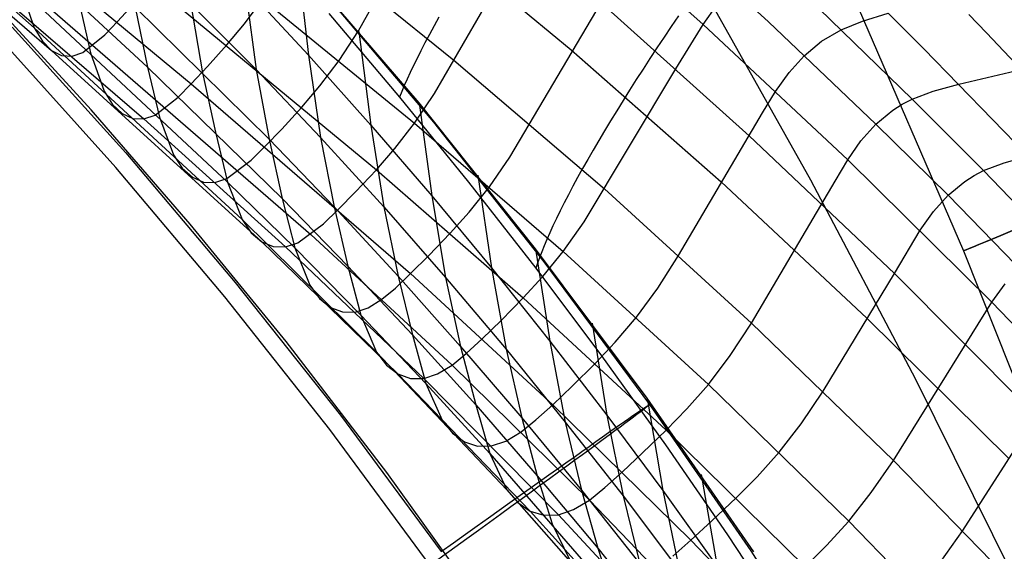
# Model space of a CAD drawing. Extents: x -919 to -345, y -585 to -19.
# Tile 107 of 123: x -477 to -442, y -191 to -172. Entities that reach past the tile are written whole.
import ezdxf

# ---------------------------------------------------------------- set-up
doc = ezdxf.new("R2010")
doc.units = 0
for name, color, linetype in [('IMBOTT_SEDU', 139, 'CONTINUOUS'), ('LIMES_EST', 7, 'CONTINUOUS'), ('SCHIUMATO', 84, 'CONTINUOUS'), ('TELAIO', 3, 'CONTINUOUS')]:
    doc.layers.add(name, color=color, linetype=linetype)

msp = doc.modelspace()

# ---------------------------------------------------------------- linework, layer by layer
at = {"layer": 'IMBOTT_SEDU'}
for p, q in [((-466.466, -170.938, -29.488), (-462.321, -175.843, -29.488)), ((-474.702, -175.387, -11.376), (-478.405, -171.352, -11.375)), ((-477.55, -172.401, -11.372), (-473.447, -176.95, -11.372)), ((-473.803, -177.475, -47.28), (-477.892, -172.935, -47.28)), ((-471.114, -179.526, -11.376), (-474.702, -175.387, -11.376)), ((-462.321, -175.843, -29.488), (-458.334, -180.88, -29.488)), ((-473.447, -176.95, -11.372), (-469.492, -181.627, -11.372)), ((-469.861, -182.144, -47.28), (-473.803, -177.475, -47.28)), ((-467.647, -183.767, -11.376), (-471.114, -179.526, -11.376)), ((-458.334, -180.88, -29.488), (-454.511, -186.043, -29.488)), ((-469.492, -181.627, -11.372), (-465.689, -186.429, -11.372)), ((-466.072, -186.937, -47.28), (-469.861, -182.144, -47.28)), ((-464.012, -188.494, -11.375), (-467.647, -183.767, -11.376)), ((-454.511, -186.043, -29.488), (-450.857, -191.327, -29.487)), ((-465.689, -186.429, -11.372), (-462.042, -191.35, -11.371)), ((-462.439, -191.85, -47.28), (-466.072, -186.937, -47.28)), ((-460.526, -193.333, -11.375), (-464.012, -188.494, -11.375)), ((-450.857, -191.327, -29.487), (-447.374, -196.724, -29.488))]:
    msp.add_line(p, q, dxfattribs=at)
at = {"layer": 'IMBOTT_SEDU', "extrusion": (-0.583804, 0.81188, -0.004849)}
msp.add_arc((499.319, -28.563, 114.444), 21.695, 125.114, 236.845, dxfattribs=at)
at = {"layer": 'LIMES_EST', "extrusion": (-0.695577, 0.717164, 0.042999)}
msp.add_arc((109.313, 84.383, 205.241), 341.258, 337.69116, 22.17396, dxfattribs=at)
at = {"layer": 'LIMES_EST', "extrusion": (-0.696183, 0.716564, 0.043175)}
msp.add_arc((109.116, 84.338, 205.492), 342.775, 337.6914, 22.17111, dxfattribs=at)
at = {"layer": 'LIMES_EST', "extrusion": (-0.696784, 0.715969, 0.04335)}
msp.add_arc((108.921, 84.293, 205.741), 344.292, 337.6916, 22.16829, dxfattribs=at)
at = {"layer": 'SCHIUMATO'}
for p, q in [((-481.079, -157.852, 158.368), (-461.59, -173.598, 158.243)), ((-482.223, -160.164, 147.555), (-463.007, -175.878, 147.528)), ((-483.372, -161.858, 136.47), (-464.388, -177.557, 136.508)), ((-484.527, -163.307, 122.025), (-471.078, -174.452, 122.058)), ((-482.647, -164.625, 27.743), (-472.658, -173.85, 27.741)), ((-484.442, -165.708, 59.505), (-476.755, -172.43, 59.497)), ((-483.913, -166.565, 75.463), (-476.126, -173.252, 75.451)), ((-462.901, -168.605, 169.179), (-457.341, -173.227, 169.152)), ((-480.627, -168.97, 91.446), (-472.793, -175.721, 91.435)), ((-473.524, -169.141, -3.829), (-468.735, -173.935, -3.823)), ((-461.59, -173.598, 158.243), (-459.013, -169.16, 176.29)), ((-462.845, -175.144, -35.835), (-467.236, -170.027, -35.842)), ((-467.236, -170.027, -35.842), (-466.843, -173.419, -19.861)), ((-455.265, -169.891, 183.412), (-452.581, -172.308, 183.174)), ((-477.244, -170.796, 107.442), (-466.752, -179.897, 107.439)), ((-477.224, -171.039, 43.59), (-476.755, -172.43, 59.497)), ((-477.224, -171.039, 43.59), (-469.763, -178, 43.584)), ((-469.14, -170.939, -19.864), (-468.735, -173.935, -3.823)), ((-469.14, -170.939, -19.864), (-466.843, -173.419, -19.861)), ((-448.686, -177.935, -44.733), (-452.664, -170.843, -44.802)), ((-451.524, -170.995, 190.575), (-450.219, -172.217, 190.333)), ((-475.136, -171.522, 27.742), (-474.719, -173.338, 43.588)), ((-471.11, -171.518, -3.827), (-470.668, -174.051, 11.937)), ((-469.154, -172.283, 142.051), (-468.477, -171.367, 147.54)), ((-465.034, -172.535, 152.939), (-464.352, -171.323, 158.263)), ((-459.567, -177.108, 152.902), (-456.258, -171.523, 176.181)), ((-456.258, -171.523, 176.181), (-450.908, -176.327, 175.912)), ((-448.878, -171.258, 198.012), (-445.023, -175.006, 196.928)), ((-473.747, -172.197, 122.051), (-473.182, -171.582, 129.305)), ((-473.106, -171.687, 11.936), (-472.658, -173.85, 27.741)), ((-473.106, -171.687, 11.936), (-468.268, -176.455, 11.939)), ((-452.581, -172.308, 183.174), (-452.081, -171.612, 186.823)), ((-474.205, -172.68, 114.757), (-473.747, -172.197, 122.051)), ((-466.103, -171.916, -35.779), (-463.55, -174.933, -35.779)), ((-462.126, -172.042, -39.502), (-462.304, -172.362, -39.171)), ((-453.465, -171.995, -44.282), (-453.728, -172.381, -44.088)), ((-450.219, -172.217, 190.333), (-446.339, -175.913, 189.498)), ((-447.59, -172.502, 197.671), (-446.819, -172.195, 201.487)), ((-446.819, -172.195, 201.487), (-445.885, -171.901, 205.734)), ((-445.885, -171.901, 205.734), (-444.601, -173.184, 205.305)), ((-442.972, -171.946, 214.944), (-442.334, -172.615, 214.684)), ((-476.755, -172.43, 59.497), (-476.459, -172.917, 67.469)), ((-476.755, -172.43, 59.497), (-469.242, -179.358, 59.485)), ((-469.789, -173.044, 136.498), (-469.154, -172.283, 142.051)), ((-465.735, -173.615, 147.535), (-465.034, -172.535, 152.939)), ((-465.019, -172.567, -35.838), (-464.591, -175.941, -19.859)), ((-462.304, -172.362, -39.171), (-462.472, -172.672, -38.837)), ((-453.728, -172.381, -44.088), (-453.989, -172.768, -43.885)), ((-453.561, -173.91, 176.066), (-452.581, -172.308, 183.174)), ((-452.581, -172.308, 183.174), (-447.352, -177.194, 182.472)), ((-448.293, -172.917, 193.852), (-447.59, -172.502, 197.671)), ((-476.459, -172.917, 67.469), (-476.126, -173.252, 75.451)), ((-474.998, -173.317, 99.44), (-474.205, -172.68, 114.757)), ((-462.472, -172.672, -38.837), (-462.631, -172.97, -38.501)), ((-453.989, -172.768, -43.885), (-454.246, -173.154, -43.671)), ((-448.926, -173.438, 190.054), (-448.293, -172.917, 193.852)), ((-442.334, -172.615, 214.684), (-441.705, -173.279, 214.4)), ((-476.126, -173.252, 75.451), (-475.764, -173.429, 83.442)), ((-476.126, -173.252, 75.451), (-468.528, -180.162, 75.436)), ((-475.385, -173.449, 91.439), (-474.998, -173.317, 99.44)), ((-470.495, -173.832, 129.312), (-469.789, -173.044, 136.498)), ((-462.78, -173.258, -38.162), (-462.919, -173.533, -37.822)), ((-462.631, -172.97, -38.501), (-462.78, -173.258, -38.162)), ((-457.341, -173.227, 169.152), (-451.93, -177.988, 169.199)), ((-454.246, -173.154, -43.671), (-454.5, -173.538, -43.448)), ((-444.601, -173.184, 205.305), (-438.308, -179.672, 203.022)), ((-441.705, -173.279, 214.4), (-441.083, -173.936, 214.1)), ((-475.764, -173.429, 83.442), (-475.385, -173.449, 91.439)), ((-474.719, -173.338, 43.588), (-474.23, -174.715, 59.493)), ((-466.843, -173.419, -19.861), (-466.405, -176.396, -3.82)), ((-466.843, -173.419, -19.861), (-464.591, -175.941, -19.859)), ((-466.43, -174.53, 142.053), (-465.735, -173.615, 147.535)), ((-462.919, -173.533, -37.822), (-463.049, -173.797, -37.481)), ((-462.29, -174.804, 152.919), (-461.59, -173.598, 158.243)), ((-461.59, -173.598, 158.243), (-456.146, -178.252, 158.247)), ((-454.5, -173.538, -43.448), (-454.75, -173.921, -43.215)), ((-449.472, -174.042, 186.381), (-448.926, -173.438, 190.054)), ((-472.658, -173.85, 27.741), (-472.228, -175.655, 43.586)), ((-472.658, -173.85, 27.741), (-467.787, -178.599, 27.741)), ((-471.078, -174.452, 122.058), (-470.495, -173.832, 129.312)), ((-468.735, -173.935, -3.823), (-468.268, -176.455, 11.939)), ((-468.735, -173.935, -3.823), (-466.405, -176.396, -3.82)), ((-463.049, -173.797, -37.481), (-463.169, -174.049, -37.139)), ((-456.881, -179.445, 152.914), (-453.561, -173.91, 176.066)), ((-454.75, -173.921, -43.215), (-454.995, -174.302, -42.973)), ((-443.329, -174.465, 204.84), (-441.083, -173.936, 214.1)), ((-470.668, -174.051, 11.937), (-470.204, -176.205, 27.74)), ((-463.279, -174.288, -36.798), (-463.379, -174.516, -36.457)), ((-463.169, -174.049, -37.139), (-463.279, -174.288, -36.798)), ((-454.995, -174.302, -42.973), (-455.236, -174.679, -42.721)), ((-449.96, -174.731, 182.822), (-449.472, -174.042, 186.381)), ((-474.23, -174.715, 59.493), (-473.921, -175.198, 67.465)), ((-471.555, -174.939, 114.76), (-471.078, -174.452, 122.058)), ((-471.078, -174.452, 122.058), (-463.15, -181.31, 122.079)), ((-467.083, -175.293, 136.503), (-466.43, -174.53, 142.053)), ((-463.469, -174.73, -36.117), (-463.55, -174.933, -35.779)), ((-463.379, -174.516, -36.457), (-463.469, -174.73, -36.117)), ((-455.236, -174.679, -42.721), (-455.471, -175.053, -42.461)), ((-450.427, -175.504, 179.34), (-449.96, -174.731, 182.822)), ((-445.023, -175.006, 196.928), (-444.257, -174.723, 200.671)), ((-444.257, -174.723, 200.671), (-443.329, -174.465, 204.84)), ((-472.386, -175.585, 99.437), (-471.555, -174.939, 114.76)), ((-463.55, -174.933, -35.779), (-461.055, -178, -35.779)), ((-463.007, -175.878, 147.528), (-462.29, -174.804, 152.919)), ((-455.471, -175.053, -42.461), (-455.701, -175.423, -42.193)), ((-445.377, -175.19, 195.066), (-445.023, -175.006, 196.928)), ((-445.023, -175.006, 196.928), (-442.439, -177.587, 196.268)), ((-473.921, -175.198, 67.465), (-473.571, -175.53, 75.447)), ((-467.81, -176.088, 129.319), (-467.083, -175.293, 136.503)), ((-458.63, -180.409, -35.827), (-462.845, -175.144, -35.835)), ((-462.845, -175.144, -35.835), (-462.387, -178.503, -19.856)), ((-455.701, -175.423, -42.193), (-455.924, -175.788, -41.917)), ((-446.339, -175.913, 189.498), (-445.717, -175.404, 193.197)), ((-445.717, -175.404, 193.197), (-445.377, -175.19, 195.066)), ((-473.571, -175.53, 75.447), (-473.191, -175.704, 83.437)), ((-473.191, -175.704, 83.437), (-472.793, -175.721, 91.435)), ((-472.793, -175.721, 91.435), (-472.386, -175.585, 99.437)), ((-472.793, -175.721, 91.435), (-467.673, -180.34, 91.426)), ((-472.228, -175.655, 43.586), (-471.723, -177.022, 59.489)), ((-455.924, -175.788, -41.917), (-456.141, -176.147, -41.633)), ((-453.464, -180.654, 158.318), (-450.427, -175.504, 179.34)), ((-468.416, -176.716, 122.065), (-467.81, -176.088, 129.319)), ((-464.591, -175.941, -19.859), (-464.122, -178.901, -3.817)), ((-464.591, -175.941, -19.859), (-462.387, -178.503, -19.856)), ((-463.718, -176.791, 142.054), (-463.007, -175.878, 147.528)), ((-463.007, -175.878, 147.528), (-457.63, -180.505, 147.533)), ((-456.141, -176.147, -41.633), (-456.351, -176.5, -41.341)), ((-446.874, -176.509, 185.928), (-446.339, -175.913, 189.498)), ((-446.339, -175.913, 189.498), (-443.726, -178.481, 189.054)), ((-470.204, -176.205, 27.74), (-469.763, -178, 43.584)), ((-468.268, -176.455, 11.939), (-467.787, -178.599, 27.741)), ((-468.268, -176.455, 11.939), (-465.914, -178.903, 11.944)), ((-466.405, -176.396, -3.82), (-465.914, -178.903, 11.944)), ((-466.405, -176.396, -3.82), (-464.122, -178.901, -3.817)), ((-456.351, -176.5, -41.341), (-456.553, -176.847, -41.043)), ((-450.908, -176.327, 175.912), (-445.663, -181.304, 175.662)), ((-447.352, -177.194, 182.472), (-446.874, -176.509, 185.928)), ((-468.915, -177.212, 114.764), (-468.416, -176.716, 122.065)), ((-464.388, -177.557, 136.508), (-463.718, -176.791, 142.054)), ((-456.553, -176.847, -41.043), (-456.748, -177.186, -40.739)), ((-471.723, -177.022, 59.489), (-471.402, -177.502, 67.46)), ((-469.792, -177.875, 99.433), (-468.915, -177.212, 114.764)), ((-460.3, -178.175, 147.522), (-459.567, -177.108, 152.902)), ((-456.748, -177.186, -40.739), (-456.936, -177.518, -40.429)), ((-447.81, -177.966, 179.09), (-447.352, -177.194, 182.472)), ((-447.352, -177.194, 182.472), (-442.141, -182.34, 181.962)), ((-441.696, -177.305, 199.898), (-440.802, -177.05, 203.927)), ((-471.402, -177.502, 67.46), (-471.037, -177.831, 75.442)), ((-465.139, -178.358, 129.327), (-464.388, -177.557, 136.508)), ((-464.388, -177.557, 136.508), (-459.081, -182.182, 136.51)), ((-456.936, -177.518, -40.429), (-457.115, -177.841, -40.114)), ((-442.785, -177.768, 194.462), (-442.439, -177.587, 196.268)), ((-442.439, -177.587, 196.268), (-441.696, -177.305, 199.898)), ((-442.439, -177.587, 196.268), (-437.367, -182.887, 194.979)), ((-471.037, -177.831, 75.442), (-470.639, -178.003, 83.433)), ((-470.221, -178.016, 91.43), (-469.792, -177.875, 99.433)), ((-460.715, -177.759, -35.831), (-460.227, -181.106, -19.853)), ((-457.115, -177.841, -40.114), (-457.285, -178.155, -39.794)), ((-444.889, -185.134, -44.659), (-448.686, -177.935, -44.733)), ((-443.116, -177.98, 192.647), (-442.785, -177.768, 194.462)), ((-470.639, -178.003, 83.433), (-470.221, -178.016, 91.43)), ((-469.763, -178, 43.584), (-469.242, -179.358, 59.485)), ((-469.763, -178, 43.584), (-467.332, -180.384, 43.583)), ((-461.055, -178, -35.779), (-458.621, -181.116, -35.779)), ((-461.029, -179.084, 142.056), (-460.3, -178.175, 147.522)), ((-457.285, -178.155, -39.794), (-457.447, -178.46, -39.469)), ((-456.146, -178.252, 158.247), (-450.829, -183.096, 158.382)), ((-451.93, -177.988, 169.199), (-446.654, -182.919, 169.268)), ((-450.829, -183.096, 158.382), (-447.81, -177.966, 179.09)), ((-443.726, -178.481, 189.054), (-443.116, -177.98, 192.647)), ((-467.787, -178.599, 27.741), (-467.332, -180.384, 43.583)), ((-467.787, -178.599, 27.741), (-465.414, -181.036, 27.749)), ((-465.769, -178.998, 122.073), (-465.139, -178.358, 129.327)), ((-462.387, -178.503, -19.856), (-461.886, -181.449, -3.814)), ((-462.387, -178.503, -19.856), (-460.227, -181.106, -19.853)), ((-457.447, -178.46, -39.469), (-457.6, -178.756, -39.141)), ((-444.255, -179.067, 185.58), (-443.726, -178.481, 189.054)), ((-443.726, -178.481, 189.054), (-438.594, -183.764, 188.193)), ((-466.294, -179.507, 114.768), (-465.769, -178.998, 122.073)), ((-465.914, -178.903, 11.944), (-465.414, -181.036, 27.749)), ((-465.914, -178.903, 11.944), (-463.605, -181.397, 11.953)), ((-464.122, -178.901, -3.817), (-463.605, -181.397, 11.953)), ((-464.122, -178.901, -3.817), (-461.886, -181.449, -3.814)), ((-457.6, -178.756, -39.141), (-457.744, -179.042, -38.81)), ((-469.242, -179.358, 59.485), (-468.908, -179.835, 67.455)), ((-469.242, -179.358, 59.485), (-464.385, -184.147, 59.495)), ((-461.718, -179.85, 136.512), (-461.029, -179.084, 142.056)), ((-457.879, -179.317, -38.476), (-458.004, -179.581, -38.141)), ((-457.744, -179.042, -38.81), (-457.879, -179.317, -38.476)), ((-444.732, -179.741, 182.211), (-444.255, -179.067, 185.58)), ((-467.221, -180.192, 99.43), (-466.294, -179.507, 114.768)), ((-458.004, -179.581, -38.141), (-458.12, -179.835, -37.803)), ((-457.63, -180.505, 147.533), (-456.881, -179.445, 152.914)), ((-468.908, -179.835, 67.455), (-468.528, -180.162, 75.436)), ((-466.752, -179.897, 107.439), (-461.653, -184.613, 107.44)), ((-462.494, -180.659, 129.333), (-461.718, -179.85, 136.512)), ((-458.227, -180.077, -37.465), (-458.325, -180.308, -37.127)), ((-458.12, -179.835, -37.803), (-458.227, -180.077, -37.465)), ((-445.663, -181.304, 175.662), (-444.732, -179.741, 182.211)), ((-468.528, -180.162, 75.436), (-468.112, -180.331, 83.427)), ((-468.528, -180.162, 75.436), (-463.612, -184.935, 75.444)), ((-468.112, -180.331, 83.427), (-467.673, -180.34, 91.426)), ((-467.673, -180.34, 91.426), (-467.221, -180.192, 99.43)), ((-467.673, -180.34, 91.426), (-462.675, -185.095, 91.43)), ((-467.332, -180.384, 43.583), (-466.793, -181.733, 59.483)), ((-467.332, -180.384, 43.583), (-464.944, -182.81, 43.594)), ((-454.595, -185.815, -35.818), (-458.63, -180.409, -35.827)), ((-458.63, -180.409, -35.827), (-458.116, -183.747, -19.85)), ((-458.325, -180.308, -37.127), (-458.413, -180.528, -36.788)), ((-463.15, -181.31, 122.079), (-462.494, -180.659, 129.333)), ((-458.492, -180.736, -36.451), (-458.561, -180.932, -36.114)), ((-458.413, -180.528, -36.788), (-458.492, -180.736, -36.451)), ((-458.375, -181.413, 142.061), (-457.63, -180.505, 147.533)), ((-457.63, -180.505, 147.533), (-452.384, -185.31, 147.602)), ((-454.217, -181.839, 152.968), (-453.464, -180.654, 158.318)), ((-465.414, -181.036, 27.749), (-464.944, -182.81, 43.594)), ((-465.414, -181.036, 27.749), (-463.085, -183.522, 27.766)), ((-460.227, -181.106, -19.853), (-459.699, -184.04, -3.81)), ((-460.227, -181.106, -19.853), (-458.116, -183.747, -19.85)), ((-458.561, -180.932, -36.114), (-458.621, -181.116, -35.779)), ((-458.621, -181.116, -35.779), (-456.249, -184.28, -35.779)), ((-463.701, -181.832, 114.771), (-463.15, -181.31, 122.079)), ((-463.605, -181.397, 11.953), (-463.085, -183.522, 27.766)), ((-463.605, -181.397, 11.953), (-461.343, -183.938, 11.962)), ((-463.15, -181.31, 122.079), (-458.014, -186.046, 122.058)), ((-461.886, -181.449, -3.814), (-461.343, -183.938, 11.962)), ((-461.886, -181.449, -3.814), (-459.699, -184.04, -3.81)), ((-459.081, -182.182, 136.51), (-458.375, -181.413, 142.061)), ((-448.244, -185.562, 158.413), (-445.663, -181.304, 175.662)), ((-445.663, -181.304, 175.662), (-440.532, -186.467, 175.465)), ((-466.793, -181.733, 59.483), (-466.447, -182.207, 67.452)), ((-464.186, -182.236, 107.439), (-463.701, -181.832, 114.771)), ((-454.985, -182.888, 147.57), (-454.217, -181.839, 152.968)), ((-442.141, -182.34, 181.962), (-441.664, -181.68, 185.246)), ((-466.447, -182.207, 67.452), (-466.051, -182.53, 75.433)), ((-459.881, -182.998, 129.328), (-459.081, -182.182, 136.51)), ((-459.081, -182.182, 136.51), (-453.914, -186.963, 136.495)), ((-466.051, -182.53, 75.433), (-465.616, -182.695, 83.423)), ((-465.156, -182.699, 91.422), (-464.681, -182.543, 99.427)), ((-464.681, -182.543, 99.427), (-464.186, -182.236, 107.439)), ((-445.699, -188.06, 158.439), (-442.141, -182.34, 181.962)), ((-442.141, -182.34, 181.962), (-437.077, -187.651, 181.457)), ((-465.616, -182.695, 83.423), (-465.156, -182.699, 91.422)), ((-464.944, -182.81, 43.594), (-464.385, -184.147, 59.495)), ((-464.944, -182.81, 43.594), (-462.595, -185.283, 43.62)), ((-455.751, -183.787, 142.075), (-454.985, -182.888, 147.57)), ((-446.654, -182.919, 169.268), (-441.521, -187.999, 169.337)), ((-460.563, -183.661, 122.075), (-459.881, -182.998, 129.328)), ((-456.59, -183.095, -35.823), (-456.052, -186.427, -19.847)), ((-451.6, -184.272, 153.014), (-450.829, -183.096, 158.382)), ((-450.829, -183.096, 158.382), (-445.699, -188.06, 158.439)), ((-463.085, -183.522, 27.766), (-462.595, -185.283, 43.62)), ((-463.085, -183.522, 27.766), (-460.798, -186.056, 27.783)), ((-461.343, -183.938, 11.962), (-460.798, -186.056, 27.783)), ((-461.343, -183.938, 11.962), (-459.135, -186.516, 11.969)), ((-461.142, -184.196, 114.77), (-460.563, -183.661, 122.075)), ((-458.116, -183.747, -19.85), (-457.561, -186.671, -3.806)), ((-458.116, -183.747, -19.85), (-456.052, -186.427, -19.847)), ((-456.479, -184.553, 136.503), (-455.751, -183.787, 142.075)), ((-464.385, -184.147, 59.495), (-464.025, -184.616, 67.464)), ((-464.385, -184.147, 59.495), (-459.673, -189.121, 59.558)), ((-461.653, -184.613, 107.44), (-461.142, -184.196, 114.77)), ((-459.699, -184.04, -3.81), (-459.135, -186.516, 11.969)), ((-459.699, -184.04, -3.81), (-457.561, -186.671, -3.806)), ((-456.249, -184.28, -35.779), (-453.939, -187.491, -35.779)), ((-452.384, -185.31, 147.602), (-451.6, -184.272, 153.014)), ((-464.025, -184.616, 67.464), (-463.612, -184.935, 75.444)), ((-462.176, -184.93, 99.432), (-461.653, -184.613, 107.44)), ((-461.653, -184.613, 107.44), (-456.685, -189.49, 107.446)), ((-457.306, -185.373, 129.309), (-456.479, -184.553, 136.503)), ((-463.612, -184.935, 75.444), (-463.157, -185.096, 83.433)), ((-463.612, -184.935, 75.444), (-458.83, -189.889, 75.506)), ((-462.675, -185.095, 91.43), (-462.176, -184.93, 99.432)), ((-443.189, -190.595, 158.466), (-439.59, -184.976, 181.709)), ((-463.157, -185.096, 83.433), (-462.675, -185.095, 91.43)), ((-462.675, -185.095, 91.43), (-457.807, -190.021, 91.473)), ((-462.595, -185.283, 43.62), (-462.013, -186.608, 59.528)), ((-462.595, -185.283, 43.62), (-460.284, -187.808, 43.646)), ((-458.014, -186.046, 122.058), (-457.306, -185.373, 129.309)), ((-453.168, -186.201, 142.086), (-452.384, -185.31, 147.602)), ((-452.384, -185.31, 147.602), (-447.312, -190.248, 147.616)), ((-441.273, -192.431, -44.583), (-444.889, -185.134, -44.659)), ((-449.032, -186.731, 153.03), (-448.244, -185.562, 158.413)), ((-460.798, -186.056, 27.783), (-460.284, -187.808, 43.646)), ((-460.798, -186.056, 27.783), (-458.572, -188.619, 27.795)), ((-458.619, -186.596, 114.761), (-458.014, -186.046, 122.058)), ((-458.014, -186.046, 122.058), (-453.017, -190.936, 122.034)), ((-450.747, -191.357, -35.809), (-454.595, -185.815, -35.818)), ((-454.595, -185.815, -35.818), (-454.037, -189.143, -19.844)), ((-456.052, -186.427, -19.847), (-455.472, -189.342, -3.802)), ((-456.052, -186.427, -19.847), (-454.037, -189.143, -19.844)), ((-453.914, -186.963, 136.495), (-453.168, -186.201, 142.086)), ((-462.013, -186.608, 59.528), (-461.638, -187.072, 67.497)), ((-459.156, -187.027, 107.443), (-458.619, -186.596, 114.761)), ((-459.135, -186.516, 11.969), (-458.572, -188.619, 27.795)), ((-459.135, -186.516, 11.969), (-456.973, -189.137, 11.975)), ((-457.561, -186.671, -3.806), (-456.973, -189.137, 11.975)), ((-457.561, -186.671, -3.806), (-455.472, -189.342, -3.802)), ((-449.829, -187.762, 147.611), (-449.032, -186.731, 153.03)), ((-461.638, -187.072, 67.497), (-461.207, -187.386, 75.476)), ((-459.704, -187.358, 99.445), (-459.156, -187.027, 107.443)), ((-454.763, -187.789, 129.29), (-453.914, -186.963, 136.495)), ((-453.914, -186.963, 136.495), (-448.893, -191.901, 136.478)), ((-461.207, -187.386, 75.476), (-460.732, -187.541, 83.462)), ((-460.732, -187.541, 83.462), (-460.228, -187.532, 91.452)), ((-460.228, -187.532, 91.452), (-459.704, -187.358, 99.445)), ((-453.939, -187.491, -35.779), (-451.692, -190.746, -35.779)), ((-460.284, -187.808, 43.646), (-459.673, -189.121, 59.558)), ((-460.284, -187.808, 43.646), (-455.829, -192.942, 43.679)), ((-455.494, -188.475, 122.042), (-454.763, -187.789, 129.29)), ((-450.625, -188.65, 142.086), (-449.829, -187.762, 147.611)), ((-446.504, -189.222, 153.04), (-445.699, -188.06, 158.439)), ((-445.699, -188.06, 158.439), (-440.717, -193.167, 158.491)), ((-458.572, -188.619, 27.795), (-458.039, -190.351, 43.663)), ((-458.572, -188.619, 27.795), (-456.387, -191.227, 27.806)), ((-456.124, -189.042, 114.754), (-455.494, -188.475, 122.042)), ((-452.648, -188.57, -35.814), (-452.072, -191.897, -19.84)), ((-451.385, -189.413, 136.486), (-450.625, -188.65, 142.086)), ((-459.673, -189.121, 59.558), (-459.28, -189.58, 67.528)), ((-459.673, -189.121, 59.558), (-455.163, -194.216, 59.597)), ((-456.973, -189.137, 11.975), (-456.387, -191.227, 27.806)), ((-456.973, -189.137, 11.975), (-454.86, -191.799, 11.982)), ((-456.685, -189.49, 107.446), (-456.124, -189.042, 114.754)), ((-454.037, -189.143, -19.844), (-453.433, -192.052, -3.798)), ((-454.037, -189.143, -19.844), (-452.072, -191.897, -19.84)), ((-447.312, -190.248, 147.616), (-446.504, -189.222, 153.04)), ((-459.28, -189.58, 67.528), (-458.83, -189.889, 75.506)), ((-457.259, -189.835, 99.459), (-456.685, -189.49, 107.446)), ((-456.685, -189.49, 107.446), (-451.884, -194.493, 107.451)), ((-455.472, -189.342, -3.802), (-454.86, -191.799, 11.982)), ((-455.472, -189.342, -3.802), (-453.433, -192.052, -3.798)), ((-452.258, -190.243, 129.279), (-451.385, -189.413, 136.486)), ((-458.83, -189.889, 75.506), (-458.334, -190.038, 83.488)), ((-458.83, -189.889, 75.506), (-454.246, -194.953, 75.543)), ((-458.334, -190.038, 83.488), (-457.807, -190.021, 91.473)), ((-457.807, -190.021, 91.473), (-457.259, -189.835, 99.459)), ((-457.807, -190.021, 91.473), (-453.126, -195.058, 91.5)), ((-458.039, -190.351, 43.663), (-457.403, -191.644, 59.578)), ((-453.017, -190.936, 122.034), (-452.258, -190.243, 129.279)), ((-448.119, -191.134, 142.085), (-447.312, -190.248, 147.616)), ((-447.312, -190.248, 147.616), (-442.391, -195.329, 147.622)), ((-451.692, -190.746, -35.779), (-449.509, -194.046, -35.779)), ((-444.011, -191.751, 153.049), (-443.189, -190.595, 158.466)), ((-453.678, -191.512, 114.751), (-453.017, -190.936, 122.034)), ((-453.017, -190.936, 122.034), (-448.162, -195.98, 122.019)), ((-456.387, -191.227, 27.806), (-455.829, -192.942, 43.679)), ((-456.387, -191.227, 27.806), (-454.25, -193.876, 27.818)), ((-448.893, -191.901, 136.478), (-448.119, -191.134, 142.085))]:
    msp.add_line(p, q, dxfattribs=at)
at = {"layer": 'TELAIO'}
for p, q in [((-451.277, -161.722, -36.09), (-443.164, -180.488, -36.09)), ((-443.164, -180.488, -36.09), (-435.58, -199.601, -36.09))]:
    msp.add_line(p, q, dxfattribs=at)
at = {"layer": 'TELAIO', "extrusion": (-0.381429, 0.924398, 4.1427e-14)}
msp.add_circle((473.504, -36.091, 2.193), 5, dxfattribs=at)
at = {"layer": 'TELAIO', "extrusion": (-1.27117e-16, -0.04013, 0.999194)}
msp.add_arc((-631.948, -357.63, 226.163), 291.855, 32.13766, 90, dxfattribs=at)
at = {"layer": 'TELAIO', "extrusion": (1.28822e-16, -0.04013, 0.999194)}
msp.add_arc((-631.948, -357.63, 221.271), 286.75, 32.13766, 90, dxfattribs=at)
at = {"layer": 'TELAIO', "extrusion": (-1.02904e-16, -0.04013, 0.999194)}
msp.add_arc((-631.948, -357.63, 231.268), 286.963, 32.13766, 90, dxfattribs=at)
at = {"layer": 'TELAIO', "extrusion": (-3.0222e-16, -0.04013, 0.999194)}
msp.add_arc((-631.948, -357.63, 226.376), 281.858, 32.13766, 90, dxfattribs=at)

doc.saveas('drawing.dxf')
